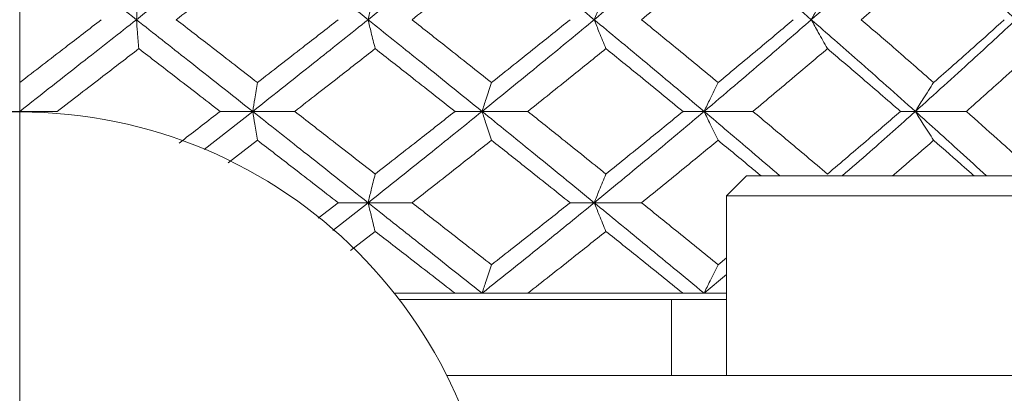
# Model space of a CAD drawing. Header units: inches. Extents: x 0.8 to 21, y 1.2 to 16.5.
# Tile 53 of 88: x 9.201 to 9.59, y 13.755 to 13.903. Entities that reach past the tile are written whole.
import ezdxf

# ---------------------------------------------------------------- set-up
doc = ezdxf.new("R2010")
doc.units = ezdxf.units.IN
doc.header["$MEASUREMENT"] = 0
doc.linetypes.add('CENTERX2', pattern=[0.8, 0.5, -0.1, 0.1, -0.1])
doc.layers.add('SLD-0', color=7, linetype='Continuous')

msp = doc.modelspace()

# ---------------------------------------------------------------- linework, layer by layer
at = {"color": 7, "linetype": 'Continuous', "lineweight": 15}
for p, q in [((9.20117, 13.86666), (9.18632, 13.86666)), ((9.20117, 13.86666), (9.21602, 13.86666)), ((9.27411, 13.85157), (9.29329, 13.86666)), ((9.29329, 13.86666), (9.28041, 13.86666)), ((9.29329, 13.86666), (9.30989, 13.86666)), ((9.38396, 13.86666), (9.37326, 13.86666)), ((9.38396, 13.86666), (9.40204, 13.86666)), ((9.47174, 13.86666), (9.4634, 13.86666)), ((9.47174, 13.86666), (9.49102, 13.86666)), ((9.55526, 13.86666), (9.5494, 13.86666)), ((9.55526, 13.86666), (9.57543, 13.86666)), ((9.28353, 13.84631), (9.29517, 13.85527)), ((9.4885, 13.84122), (9.48063, 13.83334)), ((9.4885, 13.84122), (9.62236, 13.84122)), ((9.31911, 13.82447), (9.32709, 13.83062)), ((9.32491, 13.8196), (9.33889, 13.83062)), ((9.33889, 13.83062), (9.32709, 13.83062)), ((9.33889, 13.83062), (9.35627, 13.83062)), ((9.4283, 13.83062), (9.41876, 13.83062)), ((9.4283, 13.83062), (9.44701, 13.83062)), ((9.48063, 13.83334), (9.48063, 13.76248)), ((9.48063, 13.83334), (9.63023, 13.83334)), ((9.33192, 13.81177), (9.3417, 13.81932)), ((9.47726, 13.80611), (9.48063, 13.80887)), ((9.47174, 13.79489), (9.48063, 13.80232)), ((9.34925, 13.79489), (9.37326, 13.79489)), ((9.35113, 13.79247), (9.48063, 13.79247)), ((9.37326, 13.79489), (9.38396, 13.79489)), ((9.38396, 13.79489), (9.40204, 13.79489)), ((9.40204, 13.79489), (9.4634, 13.79489)), ((9.45886, 13.76248), (9.45886, 13.79247)), ((9.4634, 13.79489), (9.47174, 13.79489)), ((9.47174, 13.79489), (9.48063, 13.79489)), ((9.36995, 13.76248), (9.57887, 13.76248)), ((9.57887, 13.76248), (9.5891, 13.76248)), ((9.5891, 13.76248), (10.12297, 13.76248))]:
    msp.add_line(p, q, dxfattribs=at)
msp.add_circle((9.20117, 13.67747), 0.18898, dxfattribs=at)
for points, knots in [([(9.15502, 13.90286), (9.16363, 13.90962), (9.179, 13.9217), (9.1944, 13.93376), (9.20117, 13.93907)], [0, 0, 0, 0, 0.560166, 1, 1, 1, 1]), ([(9.24732, 13.90286), (9.23871, 13.90962), (9.22334, 13.9217), (9.20794, 13.93376), (9.20117, 13.93907)], [0, 0, 0, 0, 0.560166, 1, 1, 1, 1]), ([(9.24732, 13.90286), (9.25592, 13.90962), (9.27127, 13.9217), (9.28656, 13.93376), (9.29329, 13.93907)], [0, 0, 0, 0, 0.560166, 1, 1, 1, 1]), ([(9.33889, 13.90286), (9.33041, 13.90962), (9.31527, 13.9217), (9.3, 13.93376), (9.29329, 13.93907)], [0, 0, 0, 0, 0.560166, 1, 1, 1, 1]), ([(9.33889, 13.90286), (9.34735, 13.90962), (9.36244, 13.9217), (9.37738, 13.93376), (9.38396, 13.93907)], [0, 0, 0, 0, 0.560166, 1, 1, 1, 1]), ([(9.4283, 13.90286), (9.42007, 13.90962), (9.40539, 13.9217), (9.3905, 13.93376), (9.38396, 13.93907)], [0, 0, 0, 0, 0.5601662, 1, 1, 1, 1]), ([(9.4283, 13.90286), (9.43647, 13.90962), (9.45107, 13.9217), (9.46543, 13.93376), (9.47174, 13.93907)], [0, 0, 0, 0, 0.560166, 1, 1, 1, 1]), ([(9.51412, 13.90286), (9.50628, 13.90962), (9.4923, 13.9217), (9.47802, 13.93376), (9.47174, 13.93907)], [0, 0, 0, 0, 0.560166, 1, 1, 1, 1]), ([(9.51412, 13.90286), (9.52189, 13.90962), (9.53575, 13.9217), (9.5493, 13.93376), (9.55526, 13.93907)], [0, 0, 0, 0, 0.560166, 1, 1, 1, 1]), ([(9.595, 13.90286), (9.58768, 13.90962), (9.57461, 13.9217), (9.56117, 13.93376), (9.55526, 13.93907)], [0, 0, 0, 0, 0.560166, 1, 1, 1, 1]), ([(9.16891, 13.90286), (9.17493, 13.90749), (9.18568, 13.91576), (9.19644, 13.92403), (9.20117, 13.92766)], [0, 0, 0, 0, 0.560066, 1, 1, 1, 1]), ([(9.26308, 13.90286), (9.26908, 13.90749), (9.27979, 13.91576), (9.29047, 13.92403), (9.29517, 13.92766)], [0, 0, 0, 0, 0.560066, 1, 1, 1, 1]), ([(9.35627, 13.90286), (9.36215, 13.90749), (9.37266, 13.91576), (9.3831, 13.92403), (9.38769, 13.92766)], [0, 0, 0, 0, 0.560066, 1, 1, 1, 1]), ([(9.44701, 13.90286), (9.45269, 13.90749), (9.46283, 13.91576), (9.47285, 13.92403), (9.47726, 13.92766)], [0, 0, 0, 0, 0.560066, 1, 1, 1, 1]), ([(9.53388, 13.90286), (9.53926, 13.90749), (9.54887, 13.91576), (9.55833, 13.92403), (9.56248, 13.92766)], [0, 0, 0, 0, 0.560066, 1, 1, 1, 1]), ([(9.24826, 13.91428), (9.24817, 13.91321), (9.24799, 13.91108), (9.24768, 13.90729), (9.24745, 13.90452), (9.24732, 13.90286)], [0, 0, 0, 0, 0.283992, 0.567985, 1, 1, 1, 1]), ([(9.3417, 13.91428), (9.34144, 13.91321), (9.3409, 13.91108), (9.33996, 13.90729), (9.33929, 13.90452), (9.33889, 13.90286)], [0, 0, 0, 0, 0.283992, 0.567985, 1, 1, 1, 1]), ([(9.43293, 13.91428), (9.43249, 13.91321), (9.4316, 13.91108), (9.43005, 13.90729), (9.42896, 13.90452), (9.4283, 13.90286)], [0, 0, 0, 0, 0.2839923, 0.5679846, 1, 1, 1, 1]), ([(9.5205, 13.91428), (9.51989, 13.91321), (9.51867, 13.91108), (9.51654, 13.90729), (9.51503, 13.90452), (9.51412, 13.90286)], [0, 0, 0, 0, 0.283992, 0.567985, 1, 1, 1, 1]), ([(9.20117, 13.87806), (9.20719, 13.88268), (9.21795, 13.89095), (9.2287, 13.89922), (9.23343, 13.90286)], [0, 0, 0, 0, 0.559867, 1, 1, 1, 1]), ([(9.20117, 13.86666), (9.20979, 13.87341), (9.22519, 13.88547), (9.24055, 13.89754), (9.24732, 13.90286)], [0, 0, 0, 0, 0.559738, 1, 1, 1, 1]), ([(9.24826, 13.89144), (9.24817, 13.8925), (9.24799, 13.89463), (9.24768, 13.89842), (9.24745, 13.90119), (9.24732, 13.90286)], [0, 0, 0, 0, 0.284008, 0.568017, 1, 1, 1, 1]), ([(9.29329, 13.86666), (9.28473, 13.87341), (9.26943, 13.88547), (9.25408, 13.89754), (9.24732, 13.90286)], [0, 0, 0, 0, 0.559738, 1, 1, 1, 1]), ([(9.29517, 13.87806), (9.28919, 13.88268), (9.27851, 13.89095), (9.26779, 13.89922), (9.26308, 13.90286)], [0, 0, 0, 0, 0.559867, 1, 1, 1, 1]), ([(9.29329, 13.86666), (9.30183, 13.87341), (9.31709, 13.88547), (9.33223, 13.89754), (9.33889, 13.90286)], [0, 0, 0, 0, 0.559738, 1, 1, 1, 1]), ([(9.29517, 13.87806), (9.30114, 13.88268), (9.31181, 13.89095), (9.32242, 13.89922), (9.32709, 13.90286)], [0, 0, 0, 0, 0.559867, 1, 1, 1, 1]), ([(9.3417, 13.89144), (9.34144, 13.8925), (9.3409, 13.89463), (9.33996, 13.89842), (9.33929, 13.90119), (9.33889, 13.90286)], [0, 0, 0, 0, 0.2840084, 0.5680169, 1, 1, 1, 1]), ([(9.38396, 13.86666), (9.37559, 13.87341), (9.36064, 13.88547), (9.34554, 13.89754), (9.33889, 13.90286)], [0, 0, 0, 0, 0.559738, 1, 1, 1, 1]), ([(9.38769, 13.87806), (9.38184, 13.88268), (9.37141, 13.89095), (9.36089, 13.89922), (9.35627, 13.90286)], [0, 0, 0, 0, 0.559867, 1, 1, 1, 1]), ([(9.38396, 13.86666), (9.39229, 13.87341), (9.40717, 13.88547), (9.42184, 13.89754), (9.4283, 13.90286)], [0, 0, 0, 0, 0.559738, 1, 1, 1, 1]), ([(9.38769, 13.87806), (9.39351, 13.88268), (9.40392, 13.89095), (9.41422, 13.89922), (9.41876, 13.90286)], [0, 0, 0, 0, 0.559867, 1, 1, 1, 1]), ([(9.43293, 13.89144), (9.43249, 13.8925), (9.4316, 13.89463), (9.43005, 13.89842), (9.42896, 13.90119), (9.4283, 13.90286)], [0, 0, 0, 0, 0.284008, 0.568017, 1, 1, 1, 1]), ([(9.47174, 13.86666), (9.4637, 13.87341), (9.44933, 13.88547), (9.43473, 13.89754), (9.4283, 13.90286)], [0, 0, 0, 0, 0.559738, 1, 1, 1, 1]), ([(9.47726, 13.87806), (9.47165, 13.88268), (9.46162, 13.89095), (9.45148, 13.89922), (9.44701, 13.90286)], [0, 0, 0, 0, 0.559867, 1, 1, 1, 1]), ([(9.47174, 13.86666), (9.47973, 13.87341), (9.494, 13.88547), (9.50797, 13.89754), (9.51412, 13.90286)], [0, 0, 0, 0, 0.559738, 1, 1, 1, 1]), ([(9.47726, 13.87806), (9.48285, 13.88268), (9.49283, 13.89095), (9.50267, 13.89922), (9.507, 13.90286)], [0, 0, 0, 0, 0.559867, 1, 1, 1, 1]), ([(9.5205, 13.89144), (9.51989, 13.8925), (9.51867, 13.89463), (9.51654, 13.89842), (9.51503, 13.90119), (9.51412, 13.90286)], [0, 0, 0, 0, 0.284008, 0.568017, 1, 1, 1, 1]), ([(9.55526, 13.86666), (9.54767, 13.87341), (9.53411, 13.88547), (9.52023, 13.89754), (9.51412, 13.90286)], [0, 0, 0, 0, 0.559738, 1, 1, 1, 1]), ([(9.56248, 13.87806), (9.55719, 13.88268), (9.54773, 13.89095), (9.53811, 13.89922), (9.53388, 13.90286)], [0, 0, 0, 0, 0.559867, 1, 1, 1, 1]), ([(9.55526, 13.86666), (9.56277, 13.87341), (9.5762, 13.88547), (9.58926, 13.89754), (9.595, 13.90286)], [0, 0, 0, 0, 0.559738, 1, 1, 1, 1]), ([(9.56248, 13.87806), (9.56774, 13.88268), (9.57714, 13.89095), (9.58636, 13.89922), (9.59042, 13.90286)], [0, 0, 0, 0, 0.5598669, 1, 1, 1, 1]), ([(9.21602, 13.86666), (9.22204, 13.87128), (9.2328, 13.87954), (9.24354, 13.8878), (9.24826, 13.89144)], [0, 0, 0, 0, 0.559775, 1, 1, 1, 1]), ([(9.28041, 13.86666), (9.27442, 13.87128), (9.26371, 13.87954), (9.25298, 13.8878), (9.24826, 13.89144)], [0, 0, 0, 0, 0.559775, 1, 1, 1, 1]), ([(9.30989, 13.86666), (9.31584, 13.87128), (9.32648, 13.87954), (9.33705, 13.8878), (9.3417, 13.89144)], [0, 0, 0, 0, 0.559775, 1, 1, 1, 1]), ([(9.37326, 13.86666), (9.36739, 13.87128), (9.3569, 13.87954), (9.34635, 13.8878), (9.3417, 13.89144)], [0, 0, 0, 0, 0.559775, 1, 1, 1, 1]), ([(9.40204, 13.86666), (9.40783, 13.87128), (9.41818, 13.87954), (9.42842, 13.8878), (9.43293, 13.89144)], [0, 0, 0, 0, 0.559775, 1, 1, 1, 1]), ([(9.4634, 13.86666), (9.45774, 13.87128), (9.44764, 13.87954), (9.43743, 13.8878), (9.43293, 13.89144)], [0, 0, 0, 0, 0.559775, 1, 1, 1, 1]), ([(9.49102, 13.86666), (9.49656, 13.87128), (9.50646, 13.87954), (9.51621, 13.8878), (9.5205, 13.89144)], [0, 0, 0, 0, 0.559775, 1, 1, 1, 1]), ([(9.5494, 13.86666), (9.54405, 13.87128), (9.53449, 13.87954), (9.52478, 13.8878), (9.5205, 13.89144)], [0, 0, 0, 0, 0.559775, 1, 1, 1, 1]), ([(9.57543, 13.86666), (9.58063, 13.87128), (9.58992, 13.87954), (9.59903, 13.8878), (9.60304, 13.89144)], [0, 0, 0, 0, 0.559775, 1, 1, 1, 1]), ([(9.20117, 13.87806), (9.20117, 13.87699), (9.20117, 13.87487), (9.20117, 13.87108), (9.20117, 13.86832), (9.20117, 13.86666)], [0, 0, 0, 0, 0.2841848, 0.5683696, 1, 1, 1, 1]), ([(9.29517, 13.87806), (9.29499, 13.87699), (9.29463, 13.87487), (9.294, 13.87108), (9.29356, 13.86832), (9.29329, 13.86666)], [0, 0, 0, 0, 0.2841848, 0.5683696, 1, 1, 1, 1]), ([(9.38769, 13.87806), (9.38733, 13.87699), (9.38662, 13.87487), (9.38537, 13.87108), (9.38449, 13.86832), (9.38396, 13.86666)], [0, 0, 0, 0, 0.284185, 0.56837, 1, 1, 1, 1]), ([(9.47726, 13.87806), (9.47673, 13.87699), (9.47568, 13.87487), (9.47383, 13.87108), (9.47253, 13.86832), (9.47174, 13.86666)], [0, 0, 0, 0, 0.284185, 0.56837, 1, 1, 1, 1]), ([(9.56248, 13.87806), (9.56179, 13.87699), (9.56041, 13.87487), (9.558, 13.87108), (9.55629, 13.86832), (9.55526, 13.86666)], [0, 0, 0, 0, 0.284185, 0.56837, 1, 1, 1, 1]), ([(9.26422, 13.85419), (9.2649, 13.85472), (9.27032, 13.85887), (9.27571, 13.86303), (9.28041, 13.86666)], [0, 0, 0, 0, 0.12661, 1, 1, 1, 1]), ([(9.29517, 13.85527), (9.29499, 13.85634), (9.29463, 13.85846), (9.294, 13.86224), (9.29356, 13.865), (9.29329, 13.86666)], [0, 0, 0, 0, 0.28433, 0.5686601, 1, 1, 1, 1]), ([(9.33889, 13.83062), (9.33041, 13.83733), (9.31525, 13.84932), (9.30001, 13.86136), (9.29329, 13.86666)], [0, 0, 0, 0, 0.55931, 1, 1, 1, 1]), ([(9.3417, 13.84195), (9.33578, 13.84656), (9.3252, 13.85478), (9.31457, 13.86303), (9.30989, 13.86666)], [0, 0, 0, 0, 0.559577, 1, 1, 1, 1]), ([(9.33889, 13.83062), (9.34734, 13.83733), (9.36245, 13.84932), (9.37738, 13.86136), (9.38396, 13.86666)], [0, 0, 0, 0, 0.55931, 1, 1, 1, 1]), ([(9.3417, 13.84195), (9.34761, 13.84656), (9.35817, 13.85478), (9.36865, 13.86303), (9.37326, 13.86666)], [0, 0, 0, 0, 0.559577, 1, 1, 1, 1]), ([(9.38769, 13.85527), (9.38733, 13.85634), (9.38662, 13.85846), (9.38537, 13.86224), (9.38449, 13.865), (9.38396, 13.86666)], [0, 0, 0, 0, 0.28433, 0.56866, 1, 1, 1, 1]), ([(9.4283, 13.83062), (9.42008, 13.83733), (9.40538, 13.84932), (9.39051, 13.86136), (9.38396, 13.86666)], [0, 0, 0, 0, 0.55931, 1, 1, 1, 1]), ([(9.43293, 13.84195), (9.42719, 13.84656), (9.41694, 13.85478), (9.40659, 13.86303), (9.40204, 13.86666)], [0, 0, 0, 0, 0.559577, 1, 1, 1, 1]), ([(9.4283, 13.83062), (9.43647, 13.83733), (9.45108, 13.84932), (9.46542, 13.86136), (9.47174, 13.86666)], [0, 0, 0, 0, 0.5593096, 1, 1, 1, 1]), ([(9.43293, 13.84195), (9.43865, 13.84656), (9.44886, 13.85478), (9.45895, 13.86303), (9.4634, 13.86666)], [0, 0, 0, 0, 0.559577, 1, 1, 1, 1]), ([(9.47726, 13.85527), (9.47673, 13.85634), (9.47568, 13.85846), (9.47383, 13.86224), (9.47253, 13.865), (9.47174, 13.86666)], [0, 0, 0, 0, 0.28433, 0.56866, 1, 1, 1, 1]), ([(9.50171, 13.84122), (9.498, 13.8444), (9.48811, 13.85286), (9.47803, 13.86135), (9.47174, 13.86666)], [0, 0, 0, 0, 0.375567, 1, 1, 1, 1]), ([(9.5205, 13.84195), (9.51504, 13.84656), (9.50527, 13.85478), (9.49538, 13.86303), (9.49102, 13.86666)], [0, 0, 0, 0, 0.559577, 1, 1, 1, 1]), ([(9.5205, 13.84195), (9.52594, 13.84656), (9.53565, 13.85478), (9.54519, 13.86303), (9.5494, 13.86666)], [0, 0, 0, 0, 0.559577, 1, 1, 1, 1]), ([(9.52631, 13.84122), (9.52999, 13.8444), (9.53977, 13.85286), (9.5493, 13.86135), (9.55526, 13.86666)], [0, 0, 0, 0, 0.375567, 1, 1, 1, 1]), ([(9.56248, 13.85527), (9.56179, 13.85634), (9.56041, 13.85846), (9.558, 13.86224), (9.55629, 13.865), (9.55526, 13.86666)], [0, 0, 0, 0, 0.28433, 0.5686601, 1, 1, 1, 1]), ([(9.5834, 13.84122), (9.57992, 13.8444), (9.57067, 13.85286), (9.56118, 13.86135), (9.55526, 13.86666)], [0, 0, 0, 0, 0.375567, 1, 1, 1, 1]), ([(9.60304, 13.84195), (9.59793, 13.84656), (9.58881, 13.85478), (9.57952, 13.86303), (9.57543, 13.86666)], [0, 0, 0, 0, 0.559577, 1, 1, 1, 1]), ([(9.32709, 13.83062), (9.32114, 13.83521), (9.31052, 13.84342), (9.29986, 13.85165), (9.29517, 13.85527)], [0, 0, 0, 0, 0.559485, 1, 1, 1, 1]), ([(9.35627, 13.83062), (9.36215, 13.83521), (9.37267, 13.84342), (9.38309, 13.85165), (9.38769, 13.85527)], [0, 0, 0, 0, 0.559485, 1, 1, 1, 1]), ([(9.41876, 13.83062), (9.41299, 13.83521), (9.40267, 13.84342), (9.39227, 13.85165), (9.38769, 13.85527)], [0, 0, 0, 0, 0.559485, 1, 1, 1, 1]), ([(9.44701, 13.83062), (9.45269, 13.83521), (9.46284, 13.84342), (9.47285, 13.85165), (9.47726, 13.85527)], [0, 0, 0, 0, 0.559485, 1, 1, 1, 1]), ([(9.49426, 13.84122), (9.49298, 13.84228), (9.48736, 13.84696), (9.48166, 13.85165), (9.47726, 13.85527)], [0, 0, 0, 0, 0.22712, 1, 1, 1, 1]), ([(9.54625, 13.84122), (9.54749, 13.84228), (9.55296, 13.84696), (9.55833, 13.85165), (9.56248, 13.85527)], [0, 0, 0, 0, 0.22712, 1, 1, 1, 1]), ([(9.57847, 13.84122), (9.57727, 13.84228), (9.572, 13.84696), (9.56663, 13.85165), (9.56248, 13.85527)], [0, 0, 0, 0, 0.22712, 1, 1, 1, 1]), ([(9.3417, 13.84195), (9.34144, 13.84089), (9.3409, 13.83877), (9.33996, 13.83501), (9.33929, 13.83227), (9.33889, 13.83062)], [0, 0, 0, 0, 0.284788, 0.569576, 1, 1, 1, 1]), ([(9.43293, 13.84195), (9.43249, 13.84089), (9.4316, 13.83877), (9.43005, 13.83501), (9.42896, 13.83227), (9.4283, 13.83062)], [0, 0, 0, 0, 0.284788, 0.569576, 1, 1, 1, 1]), ([(9.3417, 13.81932), (9.34143, 13.82037), (9.3409, 13.82249), (9.33996, 13.82624), (9.33929, 13.82898), (9.33889, 13.83062)], [0, 0, 0, 0, 0.285062, 0.570124, 1, 1, 1, 1]), ([(9.38396, 13.79489), (9.37559, 13.80153), (9.36062, 13.81341), (9.34555, 13.82535), (9.33889, 13.83062)], [0, 0, 0, 0, 0.558883, 1, 1, 1, 1]), ([(9.38769, 13.80611), (9.38184, 13.81067), (9.3714, 13.81883), (9.3609, 13.82701), (9.35627, 13.83062)], [0, 0, 0, 0, 0.559287, 1, 1, 1, 1]), ([(9.38396, 13.79489), (9.39228, 13.80153), (9.40718, 13.81341), (9.42183, 13.82535), (9.4283, 13.83062)], [0, 0, 0, 0, 0.558883, 1, 1, 1, 1]), ([(9.38769, 13.80611), (9.39351, 13.81067), (9.40392, 13.81883), (9.41422, 13.82701), (9.41876, 13.83062)], [0, 0, 0, 0, 0.559287, 1, 1, 1, 1]), ([(9.43293, 13.81932), (9.43249, 13.82037), (9.4316, 13.82249), (9.43005, 13.82624), (9.42895, 13.82898), (9.4283, 13.83062)], [0, 0, 0, 0, 0.285062, 0.570124, 1, 1, 1, 1]), ([(9.47174, 13.79489), (9.4637, 13.80153), (9.44932, 13.81341), (9.43473, 13.82535), (9.4283, 13.83062)], [0, 0, 0, 0, 0.5588826, 1, 1, 1, 1]), ([(9.47726, 13.80611), (9.47165, 13.81067), (9.46162, 13.81883), (9.45148, 13.82701), (9.44701, 13.83062)], [0, 0, 0, 0, 0.559287, 1, 1, 1, 1]), ([(9.37326, 13.79489), (9.36739, 13.79943), (9.3569, 13.80756), (9.34635, 13.81572), (9.3417, 13.81932)], [0, 0, 0, 0, 0.559197, 1, 1, 1, 1]), ([(9.40204, 13.79489), (9.40783, 13.79943), (9.41818, 13.80756), (9.42842, 13.81572), (9.43293, 13.81932)], [0, 0, 0, 0, 0.559197, 1, 1, 1, 1]), ([(9.4634, 13.79489), (9.45774, 13.79943), (9.44763, 13.80756), (9.43743, 13.81572), (9.43293, 13.81932)], [0, 0, 0, 0, 0.559197, 1, 1, 1, 1]), ([(9.38769, 13.80611), (9.38733, 13.80505), (9.38661, 13.80295), (9.38537, 13.79922), (9.38448, 13.79651), (9.38396, 13.79489)], [0, 0, 0, 0, 0.2858, 0.571601, 1, 1, 1, 1]), ([(9.47726, 13.80611), (9.47673, 13.80505), (9.47567, 13.80295), (9.47383, 13.79922), (9.47252, 13.79651), (9.47174, 13.79489)], [0, 0, 0, 0, 0.2858005, 0.571601, 1, 1, 1, 1])]:
    msp.add_open_spline(points, degree=3, knots=knots, dxfattribs=at)
at = {"layer": 'SLD-0', "color": 7, "linetype": 'CENTERX2', "lineweight": 0}
msp.add_line((9.20117, 12.04094), (9.20117, 16.47317), dxfattribs=at)

doc.saveas('drawing.dxf')
